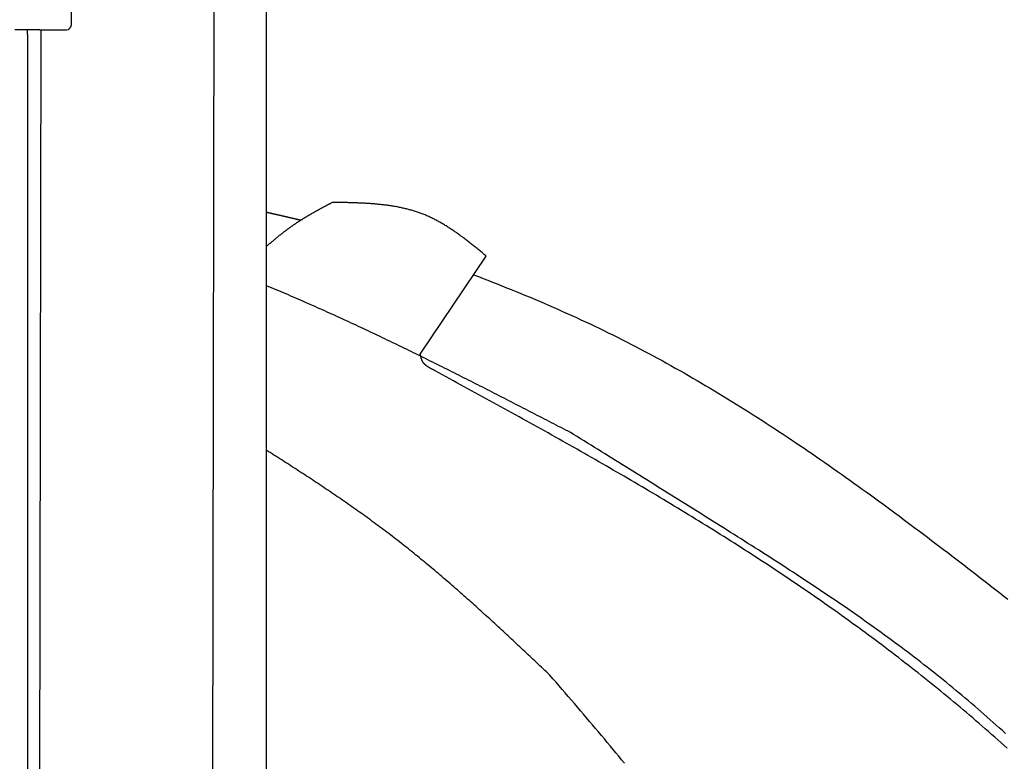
# Model space of a CAD drawing. Extents: x 562 to 7231, y 5917 to 11876.
# Tile 54 of 69: x 4451 to 5077, y 9257 to 9729. Entities that reach past the tile are written whole.
import ezdxf

# ---------------------------------------------------------------- set-up
doc = ezdxf.new("R2010")
doc.units = 0
doc.layers.get('0').update_dxf_attribs({"linetype": 'CONTINUOUS'})
doc.layers.add('CAR', color=10, linetype='CONTINUOUS')

msp = doc.modelspace()

# ---------------------------------------------------------------- linework, layer by layer
for p, q in [((4483.567, 9725.479), (4483.567, 9982.479)), ((4574.509, 9956.394), (4571.788, 8191.896)), ((4607.567, 9739.479), (4607.567, 8629.111)), ((4463.567, 9722.479), (4447.567, 9722.479)), ((4455.567, 9719.479), (4455.567, 9722.479)), ((4455.567, 9719.479), (4455.567, 8097.479)), ((4464.148, 9722.479), (4461.788, 8192.066)), ((4463.567, 9722.479), (4480.567, 9722.479))]:
    msp.add_line(p, q)
msp.add_arc((4480.567, 9725.479), 3, 270, 0)
at = {"layer": 'CAR'}
msp.add_line((4705.608, 9516.022), (4747.559, 9578.502), dxfattribs=at)
for points in [[(4607.57, 9584.5, 0), (4607.81, 9584.72, 0), (4608.05, 9584.93, 0), (4608.29, 9585.14, 0), (4608.53, 9585.35, 0), (4608.77, 9585.56, 0), (4609.01, 9585.77, 0), (4609.25, 9585.98, 0), (4609.49, 9586.19, 0), (4609.73, 9586.4, 0), (4609.98, 9586.6, 0), (4610.22, 9586.81, 0), (4610.46, 9587.02, 0), (4610.7, 9587.23, 0), (4610.95, 9587.44, 0), (4611.19, 9587.64, 0), (4611.43, 9587.85, 0), (4611.68, 9588.05, 0), (4611.92, 9588.26, 0), (4612.16, 9588.47, 0), (4612.41, 9588.67, 0), (4612.65, 9588.88, 0), (4612.9, 9589.08, 0), (4613.14, 9589.28, 0), (4613.39, 9589.49, 0), (4613.63, 9589.69, 0), (4613.88, 9589.89, 0), (4614.13, 9590.09, 0), (4614.37, 9590.3, 0), (4614.62, 9590.5, 0), (4614.87, 9590.7, 0), (4615.12, 9590.9, 0), (4615.36, 9591.1, 0), (4615.61, 9591.3, 0), (4615.86, 9591.5, 0), (4616.11, 9591.7, 0), (4616.36, 9591.9, 0), (4616.61, 9592.09, 0), (4616.86, 9592.29, 0), (4617.11, 9592.49, 0), (4617.36, 9592.69, 0), (4617.61, 9592.88, 0), (4617.86, 9593.08, 0), (4618.11, 9593.27, 0), (4618.36, 9593.47, 0), (4618.61, 9593.66, 0), (4618.87, 9593.86, 0), (4619.12, 9594.05, 0), (4619.37, 9594.24, 0), (4619.62, 9594.43, 0), (4619.88, 9594.63, 0), (4620.13, 9594.82, 0), (4620.39, 9595.01, 0), (4620.64, 9595.2, 0), (4620.9, 9595.39, 0), (4621.15, 9595.58, 0), (4621.41, 9595.77, 0), (4621.66, 9595.96, 0), (4621.92, 9596.14, 0), (4622.18, 9596.33, 0), (4622.43, 9596.52, 0), (4622.69, 9596.7, 0), (4622.95, 9596.89, 0), (4623.21, 9597.07, 0), (4623.47, 9597.26, 0), (4623.73, 9597.44, 0), (4623.98, 9597.63, 0), (4624.24, 9597.81, 0), (4624.5, 9597.99, 0), (4624.77, 9598.17, 0), (4625.03, 9598.35, 0), (4625.29, 9598.53, 0), (4625.55, 9598.71, 0), (4625.81, 9598.89, 0), (4626.08, 9599.07, 0), (4626.34, 9599.25, 0), (4626.6, 9599.43, 0), (4626.87, 9599.61, 0), (4627.13, 9599.78, 0), (4627.4, 9599.96, 0), (4627.66, 9600.13, 0), (4627.93, 9600.31, 0), (4628.19, 9600.48, 0), (4628.46, 9600.66, 0), (4628.73, 9600.83, 0), (4628.99, 9601, 0), (4629.26, 9601.17, 0), (4629.53, 9601.34, 0), (4629.8, 9601.51, 0), (4630.07, 9601.68, 0), (4630.34, 9601.85, 0), (4630.61, 9602.02, 0), (4630.88, 9602.19, 0), (4631.15, 9602.36, 0), (4631.42, 9602.52, 0), (4631.69, 9602.69, 0), (4631.96, 9602.86, 0), (4632.23, 9603.02, 0), (4632.51, 9603.19, 0), (4632.78, 9603.35, 0), (4633.05, 9603.52, 0), (4633.32, 9603.68, 0), (4633.6, 9603.84, 0), (4633.87, 9604.01, 0), (4634.15, 9604.17, 0), (4634.42, 9604.33, 0), (4634.7, 9604.49, 0), (4634.97, 9604.65, 0), (4635.25, 9604.81, 0), (4635.52, 9604.97, 0), (4635.8, 9605.13, 0), (4636.08, 9605.29, 0), (4636.35, 9605.45, 0), (4636.63, 9605.61, 0), (4636.91, 9605.77, 0), (4637.18, 9605.93, 0), (4637.46, 9606.08, 0), (4637.74, 9606.24, 0), (4638.02, 9606.4, 0), (4638.3, 9606.56, 0), (4638.57, 9606.71, 0), (4638.85, 9606.87, 0), (4639.13, 9607.02, 0), (4639.41, 9607.18, 0), (4639.69, 9607.33, 0), (4639.97, 9607.49, 0), (4640.25, 9607.64, 0), (4640.53, 9607.8, 0), (4640.81, 9607.95, 0), (4641.09, 9608.11, 0), (4641.37, 9608.26, 0), (4641.65, 9608.41, 0), (4641.93, 9608.56, 0), (4642.21, 9608.72, 0), (4642.49, 9608.87, 0), (4642.78, 9609.02, 0), (4643.06, 9609.18, 0), (4643.34, 9609.33, 0), (4643.62, 9609.48, 0), (4643.9, 9609.63, 0), (4644.18, 9609.78, 0), (4644.47, 9609.93, 0), (4644.75, 9610.08, 0), (4645.03, 9610.24, 0), (4645.31, 9610.39, 0), (4645.59, 9610.54, 0), (4645.88, 9610.69, 0), (4646.16, 9610.84, 0), (4646.44, 9610.99, 0), (4646.72, 9611.14, 0), (4647.01, 9611.29, 0), (4647.29, 9611.44, 0), (4647.57, 9611.59, 0), (4647.86, 9611.74, 0), (4648.14, 9611.89, 0), (4648.42, 9612.04, 0), (4648.7, 9612.19, 0), (4648.99, 9612.34, 0), (4649.27, 9612.49, 0), (4649.55, 9612.64, 0)], [(4747.56, 9578.5, 0), (4747.03, 9578.94, 0), (4746.49, 9579.37, 0), (4745.96, 9579.81, 0), (4745.43, 9580.25, 0), (4744.9, 9580.68, 0), (4744.36, 9581.12, 0), (4743.83, 9581.55, 0), (4743.3, 9581.98, 0), (4742.77, 9582.42, 0), (4742.23, 9582.85, 0), (4741.7, 9583.28, 0), (4741.16, 9583.71, 0), (4740.63, 9584.14, 0), (4740.1, 9584.57, 0), (4739.56, 9585, 0), (4739.02, 9585.43, 0), (4738.49, 9585.85, 0), (4737.95, 9586.28, 0), (4737.41, 9586.7, 0), (4736.88, 9587.12, 0), (4736.34, 9587.54, 0), (4735.8, 9587.96, 0), (4735.26, 9588.38, 0), (4734.72, 9588.79, 0), (4734.18, 9589.21, 0), (4733.64, 9589.62, 0), (4733.09, 9590.03, 0), (4732.55, 9590.43, 0), (4732.01, 9590.84, 0), (4731.46, 9591.24, 0), (4730.92, 9591.64, 0), (4730.37, 9592.04, 0), (4729.82, 9592.43, 0), (4729.27, 9592.83, 0), (4728.72, 9593.22, 0), (4728.17, 9593.61, 0), (4727.62, 9593.99, 0), (4727.07, 9594.37, 0), (4726.52, 9594.75, 0), (4725.96, 9595.13, 0), (4725.41, 9595.5, 0), (4724.85, 9595.87, 0), (4724.29, 9596.24, 0), (4723.73, 9596.6, 0), (4723.17, 9596.96, 0), (4722.61, 9597.32, 0), (4722.04, 9597.67, 0), (4721.48, 9598.02, 0), (4720.91, 9598.37, 0), (4720.34, 9598.71, 0), (4719.77, 9599.05, 0), (4719.2, 9599.38, 0), (4718.63, 9599.71, 0), (4718.06, 9600.04, 0), (4717.48, 9600.36, 0), (4716.9, 9600.68, 0), (4716.33, 9600.99, 0), (4715.74, 9601.3, 0), (4715.16, 9601.61, 0), (4714.58, 9601.91, 0), (4713.99, 9602.2, 0), (4713.41, 9602.5, 0), (4712.82, 9602.78, 0), (4712.23, 9603.06, 0), (4711.63, 9603.34, 0), (4711.04, 9603.61, 0), (4710.44, 9603.88, 0), (4709.84, 9604.14, 0), (4709.24, 9604.4, 0), (4708.64, 9604.65, 0), (4708.04, 9604.89, 0), (4707.43, 9605.13, 0), (4706.82, 9605.37, 0), (4706.21, 9605.6, 0), (4705.6, 9605.82, 0), (4704.98, 9606.04, 0), (4704.37, 9606.26, 0), (4703.75, 9606.47, 0), (4703.13, 9606.67, 0), (4702.51, 9606.87, 0), (4701.88, 9607.07, 0), (4701.26, 9607.26, 0), (4700.63, 9607.45, 0), (4700, 9607.63, 0), (4699.37, 9607.8, 0), (4698.74, 9607.98, 0), (4698.1, 9608.15, 0), (4697.47, 9608.31, 0), (4696.83, 9608.47, 0), (4696.19, 9608.62, 0), (4695.55, 9608.78, 0), (4694.91, 9608.92, 0), (4694.27, 9609.07, 0), (4693.62, 9609.21, 0), (4692.97, 9609.34, 0), (4692.33, 9609.47, 0), (4691.68, 9609.6, 0), (4691.03, 9609.73, 0), (4690.37, 9609.85, 0), (4689.72, 9609.96, 0), (4689.07, 9610.08, 0), (4688.41, 9610.19, 0), (4687.75, 9610.29, 0), (4687.09, 9610.39, 0), (4686.43, 9610.49, 0), (4685.77, 9610.59, 0), (4685.11, 9610.68, 0), (4684.44, 9610.77, 0), (4683.78, 9610.86, 0), (4683.11, 9610.95, 0), (4682.45, 9611.03, 0), (4681.78, 9611.11, 0), (4681.11, 9611.18, 0), (4680.44, 9611.25, 0), (4679.77, 9611.32, 0), (4679.09, 9611.39, 0), (4678.42, 9611.46, 0), (4677.75, 9611.52, 0), (4677.07, 9611.58, 0), (4676.39, 9611.64, 0), (4675.72, 9611.69, 0), (4675.04, 9611.74, 0), (4674.36, 9611.79, 0), (4673.68, 9611.84, 0), (4673, 9611.89, 0), (4672.32, 9611.93, 0), (4671.64, 9611.98, 0), (4670.95, 9612.02, 0), (4670.27, 9612.05, 0), (4669.59, 9612.09, 0), (4668.9, 9612.13, 0), (4668.22, 9612.16, 0), (4667.53, 9612.19, 0), (4666.84, 9612.22, 0), (4666.16, 9612.25, 0), (4665.47, 9612.28, 0), (4664.78, 9612.3, 0), (4664.09, 9612.33, 0), (4663.4, 9612.35, 0), (4662.71, 9612.37, 0), (4662.02, 9612.39, 0), (4661.33, 9612.41, 0), (4660.64, 9612.43, 0), (4659.95, 9612.45, 0), (4659.26, 9612.47, 0), (4658.57, 9612.48, 0), (4657.87, 9612.5, 0), (4657.18, 9612.51, 0), (4656.49, 9612.53, 0), (4655.8, 9612.54, 0), (4655.1, 9612.55, 0), (4654.41, 9612.56, 0), (4653.72, 9612.58, 0), (4653.02, 9612.59, 0), (4652.33, 9612.6, 0), (4651.64, 9612.61, 0), (4650.94, 9612.62, 0), (4650.25, 9612.63, 0), (4649.55, 9612.64, 0)], [(4607.57, 9606.5, 0), (4607.74, 9606.46, 0), (4607.91, 9606.42, 0), (4608.09, 9606.38, 0), (4608.26, 9606.34, 0), (4608.43, 9606.3, 0), (4608.61, 9606.26, 0), (4608.78, 9606.22, 0), (4608.96, 9606.18, 0), (4609.13, 9606.14, 0), (4609.3, 9606.1, 0), (4609.48, 9606.06, 0), (4609.65, 9606.02, 0), (4609.82, 9605.98, 0), (4610, 9605.94, 0), (4610.17, 9605.9, 0), (4610.34, 9605.86, 0), (4610.52, 9605.82, 0), (4610.69, 9605.78, 0), (4610.87, 9605.74, 0), (4611.04, 9605.7, 0), (4611.21, 9605.66, 0), (4611.39, 9605.62, 0), (4611.56, 9605.58, 0), (4611.73, 9605.54, 0), (4611.91, 9605.5, 0), (4612.08, 9605.46, 0), (4612.25, 9605.42, 0), (4612.43, 9605.38, 0), (4612.6, 9605.34, 0), (4612.78, 9605.3, 0), (4612.95, 9605.26, 0), (4613.12, 9605.22, 0), (4613.3, 9605.18, 0), (4613.47, 9605.14, 0), (4613.64, 9605.1, 0), (4613.82, 9605.06, 0), (4613.99, 9605.02, 0), (4614.16, 9604.98, 0), (4614.34, 9604.94, 0), (4614.51, 9604.9, 0), (4614.69, 9604.86, 0), (4614.86, 9604.82, 0), (4615.03, 9604.78, 0), (4615.21, 9604.74, 0), (4615.38, 9604.7, 0), (4615.55, 9604.66, 0), (4615.73, 9604.62, 0), (4615.9, 9604.58, 0), (4616.07, 9604.54, 0), (4616.25, 9604.5, 0), (4616.42, 9604.46, 0), (4616.59, 9604.42, 0), (4616.77, 9604.38, 0), (4616.94, 9604.34, 0), (4617.12, 9604.3, 0), (4617.29, 9604.26, 0), (4617.46, 9604.22, 0), (4617.64, 9604.18, 0), (4617.81, 9604.14, 0), (4617.98, 9604.1, 0), (4618.16, 9604.06, 0), (4618.33, 9604.02, 0), (4618.5, 9603.98, 0), (4618.68, 9603.94, 0), (4618.85, 9603.9, 0), (4619.03, 9603.86, 0), (4619.2, 9603.82, 0), (4619.37, 9603.78, 0), (4619.55, 9603.74, 0), (4619.72, 9603.69, 0), (4619.89, 9603.65, 0), (4620.07, 9603.61, 0), (4620.24, 9603.57, 0), (4620.41, 9603.53, 0), (4620.59, 9603.49, 0), (4620.76, 9603.45, 0), (4620.94, 9603.41, 0), (4621.11, 9603.37, 0), (4621.28, 9603.33, 0), (4621.46, 9603.29, 0), (4621.63, 9603.25, 0), (4621.8, 9603.21, 0), (4621.98, 9603.17, 0), (4622.15, 9603.13, 0), (4622.32, 9603.09, 0), (4622.5, 9603.05, 0), (4622.67, 9603.01, 0), (4622.84, 9602.97, 0), (4623.02, 9602.93, 0), (4623.19, 9602.89, 0), (4623.37, 9602.85, 0), (4623.54, 9602.81, 0), (4623.71, 9602.77, 0), (4623.89, 9602.73, 0), (4624.06, 9602.69, 0), (4624.23, 9602.65, 0), (4624.41, 9602.61, 0), (4624.58, 9602.57, 0), (4624.75, 9602.53, 0), (4624.93, 9602.49, 0), (4625.1, 9602.45, 0), (4625.28, 9602.41, 0), (4625.45, 9602.37, 0), (4625.62, 9602.33, 0), (4625.8, 9602.29, 0), (4625.97, 9602.25, 0), (4626.14, 9602.2, 0), (4626.32, 9602.16, 0), (4626.49, 9602.12, 0), (4626.66, 9602.08, 0), (4626.84, 9602.04, 0), (4627.01, 9602, 0), (4627.18, 9601.96, 0), (4627.36, 9601.92, 0), (4627.53, 9601.88, 0), (4627.71, 9601.84, 0), (4627.88, 9601.8, 0), (4628.05, 9601.76, 0), (4628.23, 9601.72, 0), (4628.4, 9601.68, 0), (4628.57, 9601.64, 0), (4628.75, 9601.6, 0), (4628.92, 9601.56, 0), (4629.09, 9601.52, 0), (4629.27, 9601.48, 0), (4629.44, 9601.44, 0), (4629.62, 9601.4, 0)], [(4739.55, 9566.57, 0), (4742.55, 9565.42, 0), (4745.56, 9564.26, 0), (4748.56, 9563.1, 0), (4751.56, 9561.93, 0), (4754.56, 9560.75, 0), (4757.55, 9559.56, 0), (4760.54, 9558.37, 0), (4763.53, 9557.16, 0), (4766.51, 9555.95, 0), (4769.49, 9554.73, 0), (4772.47, 9553.5, 0), (4775.44, 9552.26, 0), (4778.41, 9551.02, 0), (4781.37, 9549.76, 0), (4784.33, 9548.5, 0), (4787.29, 9547.22, 0), (4790.24, 9545.94, 0), (4793.18, 9544.64, 0), (4796.12, 9543.34, 0), (4799.06, 9542.03, 0), (4801.99, 9540.7, 0), (4804.92, 9539.37, 0), (4807.84, 9538.02, 0), (4810.75, 9536.67, 0), (4813.66, 9535.3, 0), (4816.57, 9533.93, 0), (4819.47, 9532.54, 0), (4822.36, 9531.14, 0), (4825.25, 9529.74, 0), (4828.13, 9528.32, 0), (4831.01, 9526.88, 0), (4833.88, 9525.44, 0), (4836.74, 9523.99, 0), (4839.6, 9522.52, 0), (4842.46, 9521.05, 0), (4845.3, 9519.56, 0), (4848.15, 9518.07, 0), (4850.98, 9516.56, 0), (4853.81, 9515.04, 0), (4856.64, 9513.51, 0), (4859.46, 9511.97, 0), (4862.27, 9510.42, 0), (4865.08, 9508.87, 0), (4867.89, 9507.3, 0), (4870.68, 9505.72, 0), (4873.48, 9504.13, 0), (4876.27, 9502.54, 0), (4879.05, 9500.93, 0), (4881.83, 9499.31, 0), (4884.6, 9497.69, 0), (4887.37, 9496.06, 0), (4890.13, 9494.41, 0), (4892.89, 9492.76, 0), (4895.64, 9491.1, 0), (4898.39, 9489.43, 0), (4901.14, 9487.76, 0), (4903.88, 9486.07, 0), (4906.61, 9484.38, 0), (4909.34, 9482.67, 0), (4912.07, 9480.96, 0), (4914.79, 9479.25, 0), (4917.51, 9477.52, 0), (4920.22, 9475.79, 0), (4922.93, 9474.05, 0), (4925.63, 9472.3, 0), (4928.33, 9470.55, 0), (4931.03, 9468.78, 0), (4933.72, 9467.01, 0), (4936.41, 9465.24, 0), (4939.09, 9463.46, 0), (4941.77, 9461.67, 0), (4944.45, 9459.87, 0), (4947.12, 9458.07, 0), (4949.79, 9456.26, 0), (4952.45, 9454.44, 0), (4955.11, 9452.62, 0), (4957.77, 9450.79, 0), (4960.42, 9448.96, 0), (4963.07, 9447.12, 0), (4965.72, 9445.28, 0), (4968.36, 9443.43, 0), (4971, 9441.57, 0), (4973.64, 9439.71, 0), (4976.27, 9437.84, 0), (4978.9, 9435.97, 0), (4981.53, 9434.1, 0), (4984.15, 9432.22, 0), (4986.77, 9430.33, 0), (4989.39, 9428.44, 0), (4992, 9426.55, 0), (4994.62, 9424.65, 0), (4997.22, 9422.74, 0), (4999.83, 9420.84, 0), (5002.43, 9418.93, 0), (5005.03, 9417.01, 0), (5007.63, 9415.09, 0), (5010.23, 9413.17, 0), (5012.82, 9411.24, 0), (5015.41, 9409.31, 0), (5018, 9407.38, 0), (5020.58, 9405.45, 0), (5023.16, 9403.51, 0), (5025.74, 9401.56, 0), (5028.32, 9399.62, 0), (5030.9, 9397.67, 0), (5033.47, 9395.72, 0), (5036.04, 9393.77, 0), (5038.61, 9391.81, 0), (5041.18, 9389.86, 0), (5043.74, 9387.9, 0), (5046.31, 9385.94, 0), (5048.87, 9383.97, 0), (5051.43, 9382.01, 0), (5053.98, 9380.04, 0), (5056.54, 9378.07, 0), (5059.09, 9376.1, 0), (5061.65, 9374.13, 0), (5064.2, 9372.16, 0), (5066.75, 9370.18, 0), (5069.29, 9368.2, 0), (5071.84, 9366.23, 0), (5074.38, 9364.24, 0), (5076.92, 9362.26, 0), (5079.46, 9360.28, 0)], [(4607.57, 9559.85, 0), (4609.12, 9559.21, 0), (4610.67, 9558.56, 0), (4612.22, 9557.91, 0), (4613.76, 9557.26, 0), (4615.31, 9556.6, 0), (4616.86, 9555.95, 0), (4618.4, 9555.29, 0), (4619.95, 9554.63, 0), (4621.5, 9553.97, 0), (4623.04, 9553.3, 0), (4624.58, 9552.64, 0), (4626.13, 9551.97, 0), (4627.67, 9551.3, 0), (4629.21, 9550.63, 0), (4630.75, 9549.95, 0), (4632.29, 9549.28, 0), (4633.84, 9548.6, 0), (4635.38, 9547.92, 0), (4636.91, 9547.24, 0), (4638.45, 9546.56, 0), (4639.99, 9545.87, 0), (4641.53, 9545.18, 0), (4643.07, 9544.5, 0), (4644.6, 9543.81, 0), (4646.14, 9543.11, 0), (4647.67, 9542.42, 0), (4649.21, 9541.72, 0), (4650.74, 9541.03, 0), (4652.28, 9540.33, 0), (4653.81, 9539.63, 0), (4655.34, 9538.93, 0), (4656.88, 9538.22, 0), (4658.41, 9537.52, 0), (4659.94, 9536.81, 0), (4661.47, 9536.1, 0), (4663, 9535.39, 0), (4664.53, 9534.68, 0), (4666.06, 9533.97, 0), (4667.59, 9533.25, 0), (4669.12, 9532.54, 0), (4670.65, 9531.82, 0), (4672.18, 9531.1, 0), (4673.7, 9530.38, 0), (4675.23, 9529.66, 0), (4676.76, 9528.94, 0), (4678.28, 9528.21, 0), (4679.81, 9527.49, 0), (4681.33, 9526.76, 0), (4682.86, 9526.03, 0), (4684.38, 9525.3, 0), (4685.91, 9524.57, 0), (4687.43, 9523.84, 0), (4688.95, 9523.1, 0), (4690.48, 9522.37, 0), (4692, 9521.63, 0), (4693.52, 9520.89, 0), (4695.04, 9520.15, 0), (4696.56, 9519.41, 0), (4698.09, 9518.67, 0), (4699.61, 9517.93, 0), (4701.13, 9517.19, 0), (4702.65, 9516.44, 0), (4704.17, 9515.7, 0), (4705.69, 9514.95, 0), (4707.2, 9514.2, 0), (4708.72, 9513.46, 0), (4710.24, 9512.71, 0), (4711.76, 9511.96, 0), (4713.28, 9511.2, 0), (4714.8, 9510.45, 0), (4716.31, 9509.7, 0), (4717.83, 9508.94, 0), (4719.35, 9508.19, 0), (4720.86, 9507.43, 0), (4722.38, 9506.67, 0), (4723.89, 9505.92, 0), (4725.41, 9505.16, 0), (4726.92, 9504.4, 0), (4728.44, 9503.64, 0), (4729.95, 9502.87, 0), (4731.47, 9502.11, 0), (4732.98, 9501.35, 0), (4734.5, 9500.58, 0), (4736.01, 9499.82, 0), (4737.53, 9499.06, 0), (4739.04, 9498.29, 0), (4740.55, 9497.52, 0), (4742.06, 9496.75, 0), (4743.58, 9495.99, 0), (4745.09, 9495.22, 0), (4746.6, 9494.45, 0), (4748.11, 9493.68, 0), (4749.63, 9492.91, 0), (4751.14, 9492.14, 0), (4752.65, 9491.37, 0), (4754.16, 9490.59, 0), (4755.67, 9489.82, 0), (4757.18, 9489.05, 0), (4758.7, 9488.27, 0), (4760.21, 9487.5, 0), (4761.72, 9486.72, 0), (4763.23, 9485.95, 0), (4764.74, 9485.17, 0), (4766.25, 9484.4, 0), (4767.76, 9483.62, 0), (4769.27, 9482.85, 0), (4770.78, 9482.07, 0), (4772.29, 9481.29, 0), (4773.8, 9480.51, 0), (4775.31, 9479.74, 0), (4776.82, 9478.96, 0), (4778.33, 9478.18, 0), (4779.84, 9477.4, 0), (4781.35, 9476.62, 0), (4782.86, 9475.84, 0), (4784.37, 9475.06, 0), (4785.88, 9474.28, 0), (4787.38, 9473.5, 0), (4788.89, 9472.72, 0), (4790.4, 9471.94, 0), (4791.91, 9471.16, 0), (4793.42, 9470.38, 0), (4794.93, 9469.6, 0), (4796.44, 9468.82, 0), (4797.95, 9468.04, 0), (4799.46, 9467.26, 0), (4800.97, 9466.48, 0)], [(4715.02, 9505.58, 0), (4714.93, 9505.62, 0), (4714.84, 9505.66, 0), (4714.75, 9505.71, 0), (4714.66, 9505.75, 0), (4714.57, 9505.79, 0), (4714.48, 9505.84, 0), (4714.39, 9505.88, 0), (4714.3, 9505.92, 0), (4714.21, 9505.97, 0), (4714.12, 9506.01, 0), (4714.03, 9506.05, 0), (4713.94, 9506.1, 0), (4713.86, 9506.14, 0), (4713.77, 9506.18, 0), (4713.68, 9506.23, 0), (4713.59, 9506.27, 0), (4713.5, 9506.31, 0), (4713.41, 9506.36, 0), (4713.32, 9506.4, 0), (4713.23, 9506.45, 0), (4713.15, 9506.49, 0), (4713.06, 9506.54, 0), (4712.97, 9506.58, 0), (4712.88, 9506.62, 0), (4712.79, 9506.67, 0), (4712.71, 9506.71, 0), (4712.62, 9506.76, 0), (4712.53, 9506.81, 0), (4712.45, 9506.85, 0), (4712.36, 9506.9, 0), (4712.27, 9506.94, 0), (4712.19, 9506.99, 0), (4712.1, 9507.04, 0), (4712.02, 9507.08, 0), (4711.93, 9507.13, 0), (4711.85, 9507.18, 0), (4711.76, 9507.22, 0), (4711.68, 9507.27, 0), (4711.59, 9507.32, 0), (4711.51, 9507.37, 0), (4711.43, 9507.41, 0), (4711.34, 9507.46, 0), (4711.26, 9507.51, 0), (4711.18, 9507.56, 0), (4711.1, 9507.61, 0), (4711.02, 9507.66, 0), (4710.94, 9507.71, 0), (4710.86, 9507.76, 0), (4710.78, 9507.81, 0), (4710.7, 9507.86, 0), (4710.62, 9507.91, 0), (4710.54, 9507.96, 0), (4710.46, 9508.01, 0), (4710.38, 9508.06, 0), (4710.3, 9508.12, 0), (4710.23, 9508.17, 0), (4710.15, 9508.22, 0), (4710.07, 9508.27, 0), (4710, 9508.33, 0), (4709.92, 9508.38, 0), (4709.85, 9508.44, 0), (4709.77, 9508.49, 0), (4709.7, 9508.55, 0), (4709.62, 9508.6, 0), (4709.55, 9508.66, 0), (4709.48, 9508.71, 0), (4709.41, 9508.77, 0), (4709.34, 9508.83, 0), (4709.27, 9508.88, 0), (4709.2, 9508.94, 0), (4709.13, 9509, 0), (4709.06, 9509.06, 0), (4708.99, 9509.12, 0), (4708.92, 9509.18, 0), (4708.86, 9509.24, 0), (4708.79, 9509.3, 0), (4708.72, 9509.36, 0), (4708.66, 9509.42, 0), (4708.59, 9509.48, 0), (4708.53, 9509.54, 0), (4708.47, 9509.61, 0), (4708.4, 9509.67, 0), (4708.34, 9509.73, 0), (4708.28, 9509.8, 0), (4708.22, 9509.86, 0), (4708.16, 9509.93, 0), (4708.1, 9509.99, 0), (4708.04, 9510.06, 0), (4707.99, 9510.13, 0), (4707.93, 9510.19, 0), (4707.87, 9510.26, 0), (4707.82, 9510.33, 0), (4707.76, 9510.4, 0), (4707.71, 9510.47, 0), (4707.66, 9510.54, 0), (4707.6, 9510.61, 0), (4707.55, 9510.68, 0), (4707.5, 9510.75, 0), (4707.45, 9510.83, 0), (4707.4, 9510.9, 0), (4707.36, 9510.97, 0), (4707.31, 9511.05, 0), (4707.26, 9511.12, 0), (4707.22, 9511.2, 0), (4707.17, 9511.28, 0), (4707.13, 9511.35, 0), (4707.09, 9511.43, 0), (4707.04, 9511.51, 0), (4707, 9511.59, 0), (4706.96, 9511.67, 0), (4706.92, 9511.75, 0), (4706.88, 9511.83, 0), (4706.84, 9511.91, 0), (4706.81, 9511.99, 0), (4706.77, 9512.07, 0), (4706.73, 9512.15, 0), (4706.7, 9512.24, 0), (4706.66, 9512.32, 0), (4706.63, 9512.4, 0), (4706.59, 9512.49, 0), (4706.56, 9512.57, 0), (4706.53, 9512.66, 0), (4706.5, 9512.74, 0), (4706.47, 9512.83, 0), (4706.44, 9512.92, 0), (4706.41, 9513, 0), (4706.38, 9513.09, 0), (4706.35, 9513.18, 0), (4706.32, 9513.27, 0), (4706.29, 9513.36, 0), (4706.26, 9513.45, 0), (4706.23, 9513.53, 0), (4706.21, 9513.62, 0), (4706.18, 9513.71, 0), (4706.16, 9513.8, 0), (4706.13, 9513.89, 0), (4706.1, 9513.98, 0), (4706.08, 9514.08, 0), (4706.05, 9514.17, 0), (4706.03, 9514.26, 0), (4706.01, 9514.35, 0), (4705.98, 9514.44, 0), (4705.96, 9514.53, 0), (4705.94, 9514.63, 0), (4705.91, 9514.72, 0), (4705.89, 9514.81, 0), (4705.87, 9514.9, 0), (4705.85, 9515, 0), (4705.82, 9515.09, 0), (4705.8, 9515.18, 0), (4705.78, 9515.27, 0), (4705.76, 9515.37, 0), (4705.74, 9515.46, 0), (4705.71, 9515.55, 0), (4705.69, 9515.65, 0), (4705.67, 9515.74, 0), (4705.65, 9515.83, 0), (4705.63, 9515.93, 0), (4705.61, 9516.02, 0)], [(5079.01, 9265.49, 0), (5077.05, 9267.26, 0), (5075.07, 9269.02, 0), (5073.09, 9270.78, 0), (5071.11, 9272.54, 0), (5069.13, 9274.29, 0), (5067.13, 9276.04, 0), (5065.14, 9277.78, 0), (5063.14, 9279.52, 0), (5061.14, 9281.25, 0), (5059.13, 9282.98, 0), (5057.12, 9284.71, 0), (5055.1, 9286.42, 0), (5053.08, 9288.14, 0), (5051.06, 9289.85, 0), (5049.03, 9291.56, 0), (5047, 9293.26, 0), (5044.97, 9294.95, 0), (5042.93, 9296.64, 0), (5040.88, 9298.33, 0), (5038.84, 9300.01, 0), (5036.79, 9301.69, 0), (5034.73, 9303.37, 0), (5032.67, 9305.04, 0), (5030.61, 9306.7, 0), (5028.54, 9308.36, 0), (5026.47, 9310.02, 0), (5024.4, 9311.67, 0), (5022.32, 9313.31, 0), (5020.24, 9314.95, 0), (5018.16, 9316.59, 0), (5016.07, 9318.22, 0), (5013.98, 9319.85, 0), (5011.88, 9321.48, 0), (5009.79, 9323.1, 0), (5007.68, 9324.71, 0), (5005.58, 9326.32, 0), (5003.47, 9327.93, 0), (5001.36, 9329.53, 0), (4999.24, 9331.12, 0), (4997.12, 9332.72, 0), (4995, 9334.3, 0), (4992.88, 9335.89, 0), (4990.75, 9337.47, 0), (4988.61, 9339.04, 0), (4986.48, 9340.61, 0), (4984.34, 9342.18, 0), (4982.2, 9343.74, 0), (4980.06, 9345.3, 0), (4977.91, 9346.85, 0), (4975.76, 9348.4, 0), (4973.6, 9349.94, 0), (4971.45, 9351.48, 0), (4969.29, 9353.01, 0), (4967.12, 9354.54, 0), (4964.96, 9356.07, 0), (4962.79, 9357.59, 0), (4960.62, 9359.11, 0), (4958.44, 9360.62, 0), (4956.27, 9362.13, 0), (4954.09, 9363.64, 0), (4951.91, 9365.14, 0), (4949.72, 9366.64, 0), (4947.53, 9368.13, 0), (4945.34, 9369.62, 0), (4943.15, 9371.11, 0), (4940.95, 9372.59, 0), (4938.75, 9374.07, 0), (4936.55, 9375.54, 0), (4934.35, 9377.01, 0), (4932.14, 9378.48, 0), (4929.93, 9379.94, 0), (4927.72, 9381.4, 0), (4925.51, 9382.86, 0), (4923.29, 9384.31, 0), (4921.07, 9385.76, 0), (4918.85, 9387.2, 0), (4916.63, 9388.64, 0), (4914.4, 9390.08, 0), (4912.18, 9391.51, 0), (4909.95, 9392.94, 0), (4907.71, 9394.37, 0), (4905.48, 9395.79, 0), (4903.24, 9397.21, 0), (4901, 9398.63, 0), (4898.76, 9400.04, 0), (4896.52, 9401.46, 0), (4894.27, 9402.86, 0), (4892.03, 9404.27, 0), (4889.78, 9405.67, 0), (4887.53, 9407.07, 0), (4885.27, 9408.46, 0), (4883.02, 9409.85, 0), (4880.76, 9411.24, 0), (4878.5, 9412.63, 0), (4876.24, 9414.01, 0), (4873.98, 9415.39, 0), (4871.72, 9416.77, 0), (4869.45, 9418.14, 0), (4867.18, 9419.51, 0), (4864.91, 9420.88, 0), (4862.64, 9422.25, 0), (4860.37, 9423.61, 0), (4858.1, 9424.97, 0), (4855.82, 9426.33, 0), (4853.54, 9427.68, 0), (4851.26, 9429.03, 0), (4848.98, 9430.38, 0), (4846.7, 9431.73, 0), (4844.42, 9433.08, 0), (4842.13, 9434.42, 0), (4839.85, 9435.76, 0), (4837.56, 9437.09, 0), (4835.27, 9438.43, 0), (4832.98, 9439.76, 0), (4830.69, 9441.09, 0), (4828.39, 9442.42, 0), (4826.1, 9443.75, 0), (4823.8, 9445.07, 0), (4821.51, 9446.39, 0), (4819.21, 9447.71, 0), (4816.91, 9449.03, 0), (4814.61, 9450.34, 0), (4812.31, 9451.66, 0), (4810.01, 9452.97, 0), (4807.7, 9454.28, 0), (4805.4, 9455.58, 0), (4803.1, 9456.89, 0), (4800.79, 9458.19, 0), (4798.48, 9459.49, 0), (4796.17, 9460.79, 0), (4793.87, 9462.09, 0), (4791.56, 9463.39, 0), (4789.25, 9464.68, 0), (4786.93, 9465.98, 0), (4784.62, 9467.27, 0), (4782.31, 9468.56, 0), (4780, 9469.85, 0), (4777.68, 9471.14, 0), (4775.37, 9472.42, 0), (4773.05, 9473.71, 0), (4770.73, 9474.99, 0), (4768.42, 9476.27, 0), (4766.1, 9477.56, 0), (4763.78, 9478.84, 0), (4761.46, 9480.12, 0), (4759.14, 9481.4, 0), (4756.83, 9482.67, 0), (4754.51, 9483.95, 0), (4752.19, 9485.23, 0), (4749.86, 9486.5, 0), (4747.54, 9487.78, 0), (4745.22, 9489.05, 0), (4742.9, 9490.33, 0), (4740.58, 9491.6, 0), (4738.26, 9492.87, 0), (4735.93, 9494.14, 0), (4733.61, 9495.41, 0), (4731.29, 9496.69, 0), (4728.96, 9497.96, 0), (4726.64, 9499.23, 0), (4724.32, 9500.5, 0), (4721.99, 9501.77, 0), (4719.67, 9503.04, 0), (4717.35, 9504.31, 0), (4715.02, 9505.58, 0)], [(5077.93, 9274.89, 0), (5075.99, 9276.64, 0), (5074.05, 9278.38, 0), (5072.1, 9280.12, 0), (5070.15, 9281.85, 0), (5068.19, 9283.58, 0), (5066.24, 9285.31, 0), (5064.27, 9287.03, 0), (5062.3, 9288.74, 0), (5060.33, 9290.45, 0), (5058.36, 9292.15, 0), (5056.38, 9293.85, 0), (5054.39, 9295.54, 0), (5052.4, 9297.23, 0), (5050.41, 9298.91, 0), (5048.41, 9300.58, 0), (5046.4, 9302.25, 0), (5044.39, 9303.91, 0), (5042.38, 9305.57, 0), (5040.36, 9307.22, 0), (5038.34, 9308.87, 0), (5036.31, 9310.51, 0), (5034.27, 9312.14, 0), (5032.24, 9313.76, 0), (5030.19, 9315.38, 0), (5028.14, 9317, 0), (5026.09, 9318.6, 0), (5024.03, 9320.21, 0), (5021.96, 9321.8, 0), (5019.89, 9323.39, 0), (5017.82, 9324.97, 0), (5015.74, 9326.55, 0), (5013.65, 9328.12, 0), (5011.56, 9329.69, 0), (5009.47, 9331.25, 0), (5007.37, 9332.8, 0), (5005.27, 9334.35, 0), (5003.17, 9335.9, 0), (5001.05, 9337.44, 0), (4998.94, 9338.97, 0), (4996.82, 9340.5, 0), (4994.7, 9342.03, 0), (4992.57, 9343.54, 0), (4990.44, 9345.06, 0), (4988.31, 9346.57, 0), (4986.17, 9348.08, 0), (4984.03, 9349.58, 0), (4981.89, 9351.07, 0), (4979.74, 9352.57, 0), (4977.59, 9354.05, 0), (4975.43, 9355.54, 0), (4973.28, 9357.02, 0), (4971.12, 9358.49, 0), (4968.95, 9359.97, 0), (4966.79, 9361.43, 0), (4964.62, 9362.9, 0), (4962.45, 9364.36, 0), (4960.27, 9365.82, 0), (4958.09, 9367.27, 0), (4955.91, 9368.72, 0), (4953.73, 9370.17, 0), (4951.55, 9371.61, 0), (4949.36, 9373.06, 0), (4947.17, 9374.49, 0), (4944.98, 9375.93, 0), (4942.79, 9377.36, 0), (4940.59, 9378.79, 0), (4938.39, 9380.22, 0), (4936.19, 9381.64, 0), (4933.99, 9383.07, 0), (4931.79, 9384.49, 0), (4929.59, 9385.9, 0), (4927.38, 9387.32, 0), (4925.17, 9388.73, 0), (4922.96, 9390.14, 0), (4920.75, 9391.55, 0), (4918.54, 9392.96, 0), (4916.33, 9394.36, 0), (4914.12, 9395.77, 0), (4911.9, 9397.17, 0), (4909.69, 9398.57, 0), (4907.47, 9399.97, 0), (4905.26, 9401.37, 0), (4903.04, 9402.76, 0), (4900.82, 9404.16, 0), (4898.6, 9405.55, 0), (4896.38, 9406.95, 0), (4894.17, 9408.34, 0), (4891.95, 9409.73, 0), (4889.73, 9411.12, 0), (4887.51, 9412.51, 0), (4885.29, 9413.9, 0), (4883.07, 9415.29, 0), (4880.85, 9416.68, 0), (4878.63, 9418.07, 0), (4876.41, 9419.46, 0), (4874.19, 9420.84, 0), (4871.97, 9422.23, 0), (4869.75, 9423.62, 0), (4867.53, 9425, 0), (4865.31, 9426.39, 0), (4863.09, 9427.78, 0), (4860.87, 9429.16, 0), (4858.65, 9430.55, 0), (4856.43, 9431.93, 0), (4854.22, 9433.31, 0), (4852, 9434.7, 0), (4849.78, 9436.08, 0), (4847.56, 9437.47, 0), (4845.34, 9438.85, 0), (4843.12, 9440.23, 0), (4840.9, 9441.61, 0), (4838.68, 9443, 0), (4836.46, 9444.38, 0), (4834.25, 9445.76, 0), (4832.03, 9447.14, 0), (4829.81, 9448.53, 0), (4827.59, 9449.91, 0), (4825.37, 9451.29, 0), (4823.15, 9452.67, 0), (4820.93, 9454.05, 0), (4818.71, 9455.43, 0), (4816.5, 9456.81, 0), (4814.28, 9458.19, 0), (4812.06, 9459.58, 0), (4809.84, 9460.96, 0), (4807.62, 9462.34, 0), (4805.4, 9463.72, 0), (4803.18, 9465.1, 0), (4800.97, 9466.48, 0)], [(4788.07, 9311.97, 0), (4787.01, 9312.97, 0), (4785.95, 9313.97, 0), (4784.89, 9314.96, 0), (4783.83, 9315.96, 0), (4782.77, 9316.96, 0), (4781.71, 9317.96, 0), (4780.65, 9318.95, 0), (4779.59, 9319.95, 0), (4778.53, 9320.95, 0), (4777.47, 9321.95, 0), (4776.41, 9322.94, 0), (4775.35, 9323.94, 0), (4774.29, 9324.93, 0), (4773.23, 9325.93, 0), (4772.17, 9326.93, 0), (4771.1, 9327.92, 0), (4770.04, 9328.91, 0), (4768.98, 9329.91, 0), (4767.92, 9330.9, 0), (4766.85, 9331.89, 0), (4765.79, 9332.89, 0), (4764.72, 9333.88, 0), (4763.66, 9334.87, 0), (4762.59, 9335.86, 0), (4761.53, 9336.85, 0), (4760.46, 9337.84, 0), (4759.39, 9338.83, 0), (4758.33, 9339.82, 0), (4757.26, 9340.8, 0), (4756.19, 9341.79, 0), (4755.12, 9342.77, 0), (4754.05, 9343.76, 0), (4752.98, 9344.74, 0), (4751.91, 9345.72, 0), (4750.83, 9346.71, 0), (4749.76, 9347.69, 0), (4748.69, 9348.67, 0), (4747.61, 9349.65, 0), (4746.54, 9350.62, 0), (4745.46, 9351.6, 0), (4744.38, 9352.58, 0), (4743.31, 9353.55, 0), (4742.23, 9354.52, 0), (4741.15, 9355.5, 0), (4740.07, 9356.47, 0), (4738.99, 9357.44, 0), (4737.9, 9358.4, 0), (4736.82, 9359.37, 0), (4735.73, 9360.34, 0), (4734.65, 9361.3, 0), (4733.56, 9362.26, 0), (4732.47, 9363.23, 0), (4731.39, 9364.19, 0), (4730.3, 9365.14, 0), (4729.2, 9366.1, 0), (4728.11, 9367.06, 0), (4727.02, 9368.01, 0), (4725.92, 9368.96, 0), (4724.83, 9369.92, 0), (4723.73, 9370.86, 0), (4722.63, 9371.81, 0), (4721.53, 9372.76, 0), (4720.43, 9373.7, 0), (4719.33, 9374.65, 0), (4718.23, 9375.59, 0), (4717.12, 9376.53, 0), (4716.01, 9377.46, 0), (4714.91, 9378.4, 0), (4713.8, 9379.33, 0), (4712.69, 9380.26, 0), (4711.57, 9381.19, 0), (4710.46, 9382.12, 0), (4709.35, 9383.05, 0), (4708.23, 9383.97, 0), (4707.11, 9384.89, 0), (4705.99, 9385.81, 0), (4704.87, 9386.73, 0), (4703.75, 9387.64, 0), (4702.62, 9388.56, 0), (4701.49, 9389.47, 0), (4700.37, 9390.38, 0), (4699.24, 9391.28, 0), (4698.1, 9392.19, 0), (4696.97, 9393.09, 0), (4695.84, 9393.99, 0), (4694.7, 9394.89, 0), (4693.56, 9395.78, 0), (4692.42, 9396.68, 0), (4691.28, 9397.57, 0), (4690.13, 9398.45, 0), (4688.99, 9399.34, 0), (4687.84, 9400.22, 0), (4686.69, 9401.1, 0), (4685.54, 9401.98, 0), (4684.38, 9402.86, 0), (4683.23, 9403.73, 0), (4682.07, 9404.6, 0), (4680.91, 9405.47, 0), (4679.75, 9406.33, 0), (4678.58, 9407.2, 0), (4677.42, 9408.06, 0), (4676.25, 9408.92, 0), (4675.08, 9409.77, 0), (4673.91, 9410.63, 0), (4672.74, 9411.48, 0), (4671.57, 9412.33, 0), (4670.39, 9413.18, 0), (4669.22, 9414.03, 0), (4668.04, 9414.87, 0), (4666.86, 9415.71, 0), (4665.68, 9416.55, 0), (4664.5, 9417.39, 0), (4663.31, 9418.22, 0), (4662.13, 9419.06, 0), (4660.94, 9419.89, 0), (4659.75, 9420.72, 0), (4658.56, 9421.55, 0), (4657.37, 9422.37, 0), (4656.17, 9423.2, 0), (4654.98, 9424.02, 0), (4653.78, 9424.84, 0), (4652.59, 9425.66, 0), (4651.39, 9426.48, 0), (4650.19, 9427.3, 0), (4648.99, 9428.11, 0), (4647.79, 9428.92, 0), (4646.58, 9429.74, 0), (4645.38, 9430.54, 0), (4644.17, 9431.35, 0), (4642.97, 9432.16, 0), (4641.76, 9432.96, 0), (4640.55, 9433.77, 0), (4639.34, 9434.57, 0), (4638.13, 9435.37, 0), (4636.92, 9436.17, 0), (4635.7, 9436.97, 0), (4634.49, 9437.77, 0), (4633.27, 9438.56, 0), (4632.06, 9439.36, 0), (4630.84, 9440.15, 0), (4629.62, 9440.94, 0), (4628.4, 9441.73, 0), (4627.18, 9442.52, 0), (4625.96, 9443.31, 0), (4624.74, 9444.1, 0), (4623.52, 9444.89, 0), (4622.3, 9445.67, 0), (4621.07, 9446.46, 0), (4619.85, 9447.24, 0), (4618.62, 9448.02, 0), (4617.4, 9448.8, 0), (4616.17, 9449.59, 0), (4614.94, 9450.37, 0), (4613.72, 9451.14, 0), (4612.49, 9451.92, 0), (4611.26, 9452.7, 0), (4610.03, 9453.48, 0), (4608.8, 9454.25, 0), (4607.57, 9455.03, 0)], [(4835.46, 9255.96, 0), (4833.68, 9258.15, 0), (4831.89, 9260.34, 0), (4830.08, 9262.53, 0), (4828.26, 9264.74, 0), (4826.43, 9266.95, 0), (4824.59, 9269.16, 0), (4822.73, 9271.38, 0), (4820.87, 9273.61, 0), (4818.99, 9275.84, 0), (4817.1, 9278.08, 0), (4815.21, 9280.32, 0), (4813.31, 9282.56, 0), (4811.39, 9284.81, 0), (4809.48, 9287.06, 0), (4807.55, 9289.31, 0), (4805.62, 9291.57, 0), (4803.68, 9293.83, 0), (4801.74, 9296.09, 0), (4799.8, 9298.36, 0), (4797.85, 9300.62, 0), (4795.9, 9302.89, 0), (4793.94, 9305.16, 0), (4791.99, 9307.43, 0), (4790.03, 9309.7, 0), (4788.07, 9311.97, 0)]]:
    msp.add_polyline3d(points, dxfattribs=at)

doc.saveas('drawing.dxf')
